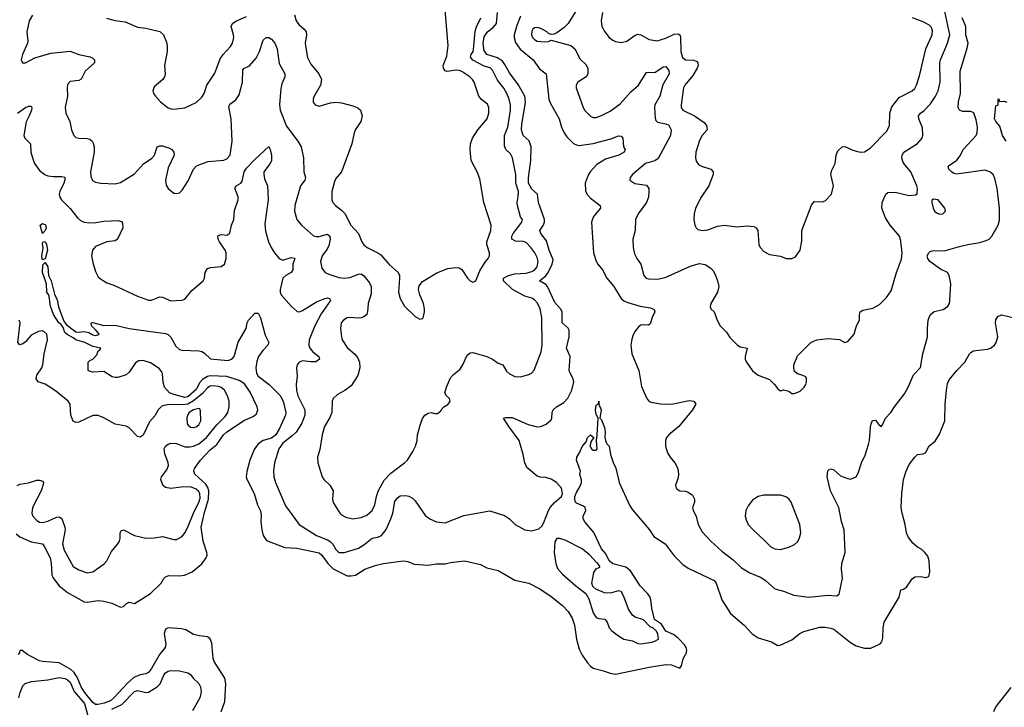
# Model space of a CAD drawing. Header units: inches. Extents: x 1473912 to 1647258, y 640388 to 773423.
# Tile 234 of 256: x 1490648 to 1497690, y 739623 to 744538. Entities that reach past the tile are written whole.
import ezdxf

# ---------------------------------------------------------------- set-up
doc = ezdxf.new("R2010")
doc.units = ezdxf.units.IN
doc.header["$MEASUREMENT"] = 0
doc.layers.add('B4793', color=7, linetype='Continuous')
doc.layers.add('B4794', color=7, linetype='Continuous')

msp = doc.modelspace()

# ---------------------------------------------------------------- linework, layer by layer
at = {"layer": 'B4793', "color": 5}
for points, elevation in [([(1491647.7, 740000), (1491644.3, 739995.7), (1491590, 739898.9), (1491570, 739872.5), (1491550, 739861), (1491510, 739855.1), (1491465.4, 739834.6), (1491422.4, 739797.6), (1491321.6, 739690), (1491297.5, 739670), (1491252.1, 739652.1), (1491210, 739643.4), (1491190, 739642.7), (1491170, 739656.4), (1491110.8, 739730), (1491086.5, 739770), (1491058.7, 739838.7), (1491034.1, 739874.1), (1491012.5, 739892.5), (1490930, 739940.7), (1490810, 739949.1), (1490790, 739954.6), (1490719.5, 739990), (1490704.7, 740000)], 720), ([(1492089.8, 739590), (1492115.2, 739664.8), (1492121.6, 739790), (1492114.4, 739830), (1492038.8, 739950), (1492032.3, 739972.3), (1492029.5, 740000)], 720), ([(1494668, 740000), (1494670, 739995.8), (1494710, 739939.5), (1494730, 739916.9), (1494750, 739902.8), (1494823.7, 739883.7), (1494870, 739866.4), (1494910, 739860.2), (1495149.2, 739910), (1495270, 739928.5), (1495310, 739926), (1495370, 739902.8), (1495381.4, 739918.6), (1495394, 739970), (1495410.8, 740000)], 720), ([(1491307.5, 739610), (1491378.1, 739641.9), (1491470, 739735.6), (1491490, 739742.3), (1491550, 739728.8), (1491570, 739730.8), (1491631.3, 739768.7), (1491653.6, 739790), (1491681.8, 739858.2), (1491690.4, 739870), (1491710, 739881.7), (1491730, 739885.7), (1491790, 739884.2), (1491850, 739869.4), (1491870, 739856), (1491889.4, 739830), (1491930, 739791.8), (1491941.3, 739770), (1491946.9, 739730), (1491936, 739690), (1491883.1, 739596.9)], 740), ([(1490642.5, 739690), (1490650.7, 739729.3), (1490670, 739776.3), (1490687.2, 739792.8), (1490732.8, 739807.2), (1490850, 739819.9), (1490930, 739836.3), (1490970, 739829.2), (1490990, 739819.3), (1491010, 739801.6), (1491036.7, 739736.7), (1491110.6, 739650), (1491150, 739508.3)], 740), ([(1497736.2, 739763.8), (1497630, 739628.2), (1497611.7, 739590)], 720)]:
    msp.add_lwpolyline(points, dxfattribs=dict(at, elevation=elevation))
at = {"layer": 'B4794', "color": 5}
for points, elevation in [([(1490632.6, 743870), (1490690, 743910.2), (1490710, 743920.3), (1490730, 743918.8), (1490733.7, 743910), (1490731.3, 743890), (1490716.2, 743850), (1490693, 743807), (1490676.5, 743710), (1490685.3, 743690), (1490724, 743650), (1490728.6, 743590), (1490738.6, 743550), (1490754.7, 743510), (1490790, 743460.3), (1490828.2, 743430), (1490850, 743421.8), (1490890, 743415.6), (1490950, 743417.7), (1490971.1, 743411.1), (1490971.1, 743390), (1490964.2, 743370), (1490934, 743310), (1490931.1, 743290), (1490935.6, 743270), (1490947.6, 743250), (1491008.3, 743188.3), (1491060.6, 743120.6), (1491083.1, 743103.1), (1491110, 743090.2), (1491150, 743084.8), (1491192.6, 743087.4), (1491250, 743098.2), (1491350, 743102.3), (1491375.1, 743095.1), (1491383.4, 743083.4), (1491384.9, 743050), (1491347, 742970), (1491330, 742958), (1491271.1, 742948.9), (1491190, 742915.6), (1491167.6, 742890), (1491161.5, 742850), (1491170, 742801), (1491190, 742738.8), (1491210, 742700.7), (1491225.1, 742685.1), (1491270, 742656.3), (1491320.6, 742640.6), (1491490, 742560.3), (1491570, 742533.1), (1491590, 742531.7), (1491650, 742556.5), (1491670, 742554.9), (1491730, 742527.2), (1491807.8, 742532.2), (1491830, 742539.1), (1491878.6, 742601.4), (1491959.6, 742670), (1491969.6, 742690), (1491974.7, 742730), (1491990, 742759.1), (1492013.1, 742766.9), (1492090, 742773), (1492111.5, 742790), (1492124.7, 742830), (1492125.4, 742870), (1492117.6, 742890), (1492077.2, 742950), (1492067.6, 742970), (1492065.1, 742990), (1492070, 742995.8), (1492090, 743001.5), (1492130, 742996.9), (1492150, 743012.7), (1492163.2, 743070), (1492178.9, 743110), (1492185.3, 743174.7), (1492211.6, 743250), (1492210.4, 743270.4), (1492185.9, 743334.1), (1492196.2, 743350), (1492229.7, 743370), (1492238, 743382), (1492253.7, 743450), (1492270, 743475.5), (1492330, 743538), (1492430, 743630.8), (1492438, 743618), (1492450, 743572), (1492449, 743530), (1492439.7, 743510), (1492394.6, 743450), (1492393.5, 743433.5), (1492399.2, 743399.2), (1492419.5, 743350), (1492424.7, 743250), (1492401.7, 743078.3), (1492405.7, 743025.7), (1492428.2, 742950), (1492446.2, 742910), (1492470, 742870.4), (1492503.1, 742830), (1492530, 742819.1), (1492590, 742837), (1492613.9, 742833.9), (1492616.5, 742830), (1492602.2, 742790), (1492601.3, 742750), (1492590.3, 742730), (1492550.8, 742709.2), (1492528.9, 742690), (1492510.4, 742610), (1492510.4, 742590), (1492517.1, 742570), (1492590, 742490.5), (1492632.1, 742452.1), (1492650, 742450.3), (1492670, 742458.5), (1492770, 742521.3), (1492830, 742544.9), (1492850, 742548.5), (1492863.8, 742543.8), (1492870.3, 742530.3), (1492804.7, 742435.3), (1492759.3, 742350), (1492718, 742250), (1492716.3, 742210), (1492723.2, 742190), (1492743.7, 742163.7), (1492786.7, 742130), (1492793, 742110), (1492766.9, 742093.1), (1492730, 742092.6), (1492670, 742099.8), (1492646.7, 742090), (1492633.4, 742070), (1492627.2, 742050), (1492632.6, 741990), (1492626.3, 741930), (1492628.1, 741890), (1492638.3, 741850), (1492686.5, 741750), (1492686.6, 741710), (1492665.2, 741654.8), (1492624.3, 741590), (1492597.5, 741562.5), (1492530, 741510.7), (1492502.4, 741470), (1492471.2, 741370), (1492462.2, 741310), (1492464.7, 741270), (1492477.8, 741230), (1492550, 741062), (1492646, 740930), (1492771.7, 740850), (1492850, 740820.1), (1492868.4, 740808.4), (1492887.8, 740787.8), (1492910.1, 740750.1), (1492930, 740730.2), (1492970, 740730.1), (1493070, 740759.8), (1493110, 740783.5), (1493170, 740831.3), (1493210, 740838.7), (1493235.3, 740850), (1493270, 740894.3), (1493303.2, 740970), (1493315.8, 741010), (1493330, 741094), (1493350, 741120.4), (1493370, 741133.4), (1493410, 741137), (1493430, 741132.2), (1493457, 741117), (1493477.3, 741097.3), (1493550, 740990.4), (1493587.1, 740967.1), (1493630, 740948.9), (1493690, 740940.3), (1493825.3, 740994.7), (1494010, 741026.4), (1494114.2, 740994.2), (1494150.3, 740970.3), (1494190.8, 740930), (1494261, 740890), (1494310, 740884.4), (1494362, 740898), (1494382, 740918), (1494396.6, 740943.4), (1494429.5, 741030), (1494442, 741050), (1494472.5, 741087.5), (1494522, 741130), (1494531, 741150), (1494522.9, 741190), (1494486.6, 741230), (1494450, 741253), (1494410, 741264.7), (1494370, 741267.8), (1494350, 741275.6), (1494275.8, 741335.8), (1494259.7, 741370), (1494249.8, 741430), (1494221, 741530), (1494147.1, 741630), (1494109.3, 741690), (1494125.1, 741694.9), (1494170, 741693.1), (1494284.8, 741644.8), (1494350, 741627.7), (1494375.3, 741630), (1494414.3, 741645.7), (1494450, 741678), (1494454.5, 741690), (1494456.2, 741730), (1494462.9, 741750), (1494487, 741770), (1494538.7, 741801.3), (1494567.8, 741832.2), (1494595.9, 741890), (1494610.5, 741950), (1494606.1, 741970), (1494584.1, 742010), (1494578.1, 742030), (1494584.2, 742130), (1494559.5, 742190), (1494577, 742270), (1494577.3, 742317.3), (1494570, 742333.1), (1494528.2, 742370), (1494527.3, 742450), (1494515.8, 742470), (1494475, 742515), (1494423.1, 742630), (1494410, 742645.6), (1494366, 742670), (1494410, 742707.8), (1494427.1, 742730), (1494456.9, 742790), (1494462.3, 742822.3), (1494435.5, 742890), (1494416.1, 742956.1), (1494374.4, 743010), (1494367.1, 743030), (1494393, 743067), (1494402.5, 743090), (1494400.8, 743110), (1494359.4, 743230), (1494351.6, 743290), (1494310, 743326.8), (1494287.6, 743370), (1494287.1, 743407.1), (1494303.6, 743530), (1494306.2, 743630), (1494290.7, 743670.7), (1494248.2, 743710), (1494238, 743750), (1494239.9, 743790), (1494266.4, 743946.4), (1494261.1, 743990), (1494213.6, 744073.6), (1494150, 744158.5), (1494118.4, 744218.4), (1494101.2, 744241.2), (1494065.6, 744265.6), (1493990, 744287.8), (1493970, 744317), (1493966.5, 744330), (1493961.9, 744370), (1493970, 744416), (1493994.3, 744450), (1494036.8, 744483.2), (1494058.8, 744510), (1494065.2, 744590)], 740), ([(1492613.1, 744573.1), (1492626.2, 744530), (1492643.5, 744503.5), (1492683.6, 744470), (1492696.9, 744450), (1492699.7, 744430), (1492690.2, 744370), (1492691.1, 744350), (1492707.4, 744267.4), (1492730, 744218.7), (1492787.2, 744150), (1492805.3, 744110), (1492800.3, 744070), (1492753.4, 743990), (1492747.2, 743970), (1492747.6, 743947.6), (1492760.7, 743930), (1492790, 743920.3), (1492870, 743943.1), (1492910, 743948.8), (1492950, 743943.6), (1493030, 743922.6), (1493067.5, 743907.5), (1493085.5, 743890), (1493097.6, 743850), (1493088.5, 743810), (1493050, 743752.7), (1493040.4, 743730), (1493024.4, 743650), (1492950.5, 743450), (1492910, 743402.9), (1492899, 743381), (1492880.3, 743310), (1492879.5, 743250), (1492888.4, 743230), (1492906, 743210), (1492950, 743176.5), (1492972.5, 743152.5), (1493017, 743070), (1493071.5, 743010), (1493094.9, 742950), (1493108.2, 742928.2), (1493133, 742910), (1493210, 742871.8), (1493230, 742857), (1493290, 742788), (1493354.8, 742730), (1493364, 742710), (1493365.5, 742690), (1493357.1, 742590), (1493370, 742544.7), (1493401, 742490), (1493476.8, 742416.8), (1493510, 742396), (1493530, 742401), (1493533.4, 742406.6), (1493542, 742450), (1493542.9, 742470), (1493535.6, 742510), (1493509.3, 742570), (1493500.9, 742610), (1493504.8, 742635.2), (1493530, 742667.3), (1493631.9, 742728.1), (1493710, 742758), (1493765.8, 742765.8), (1493790, 742762.8), (1493810, 742751), (1493850, 742690.8), (1493870, 742671), (1493890, 742661), (1493896.5, 742663.5), (1493910, 742671.3), (1493938.4, 742741.6), (1493976.2, 742803.8), (1493999.6, 742830), (1494007.8, 742850), (1494008.2, 742870), (1493989.7, 742930), (1493989.7, 742950), (1494016.4, 743030), (1494019.8, 743070), (1493968, 743230), (1493939.3, 743399.3), (1493919.7, 743450), (1493877.4, 743530), (1493869.7, 743610), (1493872.6, 743650), (1493886.3, 743690), (1493924.7, 743750), (1493992.4, 743830), (1494002.7, 743870), (1494003.1, 743910), (1493993.2, 743933.2), (1493950, 743968.3), (1493930.7, 743990.7), (1493898, 744090), (1493887.1, 744110), (1493868.3, 744130), (1493810, 744167.9), (1493790, 744174.6), (1493770, 744176.5), (1493706.2, 744166.2), (1493691.3, 744171.3), (1493679.6, 744190), (1493676.3, 744210), (1493703.3, 744276.7), (1493712.1, 744352.1), (1493691.9, 744608.1)], 780), ([(1494645.1, 744630), (1494570.6, 744509.4), (1494540.5, 744479.5), (1494490, 744443.7), (1494470, 744434.5), (1494450, 744432), (1494430, 744438), (1494418, 744450), (1494375.1, 744475.1), (1494350, 744481.1), (1494330, 744478.4), (1494318.3, 744470), (1494310, 744456.2), (1494307.5, 744430), (1494316.5, 744410), (1494330, 744395.3), (1494350, 744384.9), (1494401.5, 744378.5), (1494430, 744382.8), (1494450, 744392), (1494590, 744353.6), (1494618.5, 744330), (1494656.3, 744256.3), (1494697.7, 744217.7), (1494710.2, 744190.2), (1494710.2, 744150), (1494700.3, 744130), (1494640.5, 744090), (1494628.2, 744070), (1494628.4, 744050), (1494677, 743910), (1494690, 743888), (1494730, 743847.7), (1494750, 743839.5), (1494770, 743839.5), (1494810, 743852.9), (1494870, 743882.9), (1494943.8, 743936.2), (1495018.6, 744021.4), (1495072.7, 744070), (1495130, 744160.3), (1495150, 744163.6), (1495190, 744160.2), (1495250, 744200.2), (1495270, 744202.8), (1495290, 744174.6), (1495292.8, 744150), (1495248.9, 744071.1), (1495225.3, 743990), (1495191.5, 743930), (1495188, 743910), (1495192.8, 743832.8), (1495198.2, 743818.2), (1495210, 743804.9), (1495270, 743793.7), (1495290, 743783.6), (1495308.5, 743750), (1495303.5, 743710), (1495214.6, 743545.4), (1495190.2, 743529.8), (1495123, 743510), (1495030.8, 743430), (1495014.8, 743410), (1495011.1, 743391.1), (1495047.7, 743367.7), (1495130, 743354), (1495146.7, 743330), (1495148.8, 743310), (1495144.6, 743270), (1495132, 743230), (1495070.4, 743150), (1495052.4, 743110), (1495050.4, 743030.4), (1495033.7, 742970), (1495034.9, 742910), (1495044.5, 742864.5), (1495061.3, 742830), (1495090.3, 742790), (1495112.2, 742710), (1495129.1, 742689.1), (1495144.5, 742684.5), (1495210, 742682.3), (1495264.8, 742695.2), (1495450, 742779), (1495510, 742795.6), (1495550, 742787), (1495590, 742760.4), (1495610, 742739.3), (1495624.9, 742710), (1495639.6, 742670), (1495647.2, 742630), (1495638, 742590), (1495590.7, 742510), (1495587.1, 742487.1), (1495591.3, 742470), (1495616, 742450), (1495637.3, 742390), (1495657.3, 742350), (1495704.1, 742304.1), (1495726.6, 742266.6), (1495780.7, 742210), (1495800.3, 742200.3), (1495850.3, 742190.3), (1495836.4, 742130), (1495837.1, 742110), (1495846, 742090), (1495890, 742027.3), (1495930, 741997.3), (1496010, 741966), (1496046, 741930), (1496070, 741898), (1496090, 741884.7), (1496111.1, 741891.1), (1496150, 741882), (1496170, 741864.7), (1496190, 741864.7), (1496230, 741882), (1496257.6, 741910), (1496269.5, 741930), (1496274.7, 741950), (1496275.6, 741970), (1496270, 741984), (1496250, 741995.1), (1496210, 742005.2), (1496190, 742024), (1496183.7, 742050), (1496184.5, 742070), (1496210, 742134.8), (1496305.2, 742230), (1496350, 742250.4), (1496430, 742259.3), (1496510.6, 742250.6), (1496550, 742231.3), (1496570, 742238), (1496616, 742290), (1496633, 742350), (1496653.8, 742390), (1496654, 742430), (1496659.7, 742450), (1496677.8, 742462.2), (1496750, 742476.5), (1496798.5, 742501.5), (1496847.6, 742552.4), (1496880.1, 742599.9), (1496919.7, 742730), (1496954.8, 742825.2), (1496959.8, 742870), (1496950, 742954), (1496940.3, 742990), (1496873.5, 743070), (1496841.4, 743121.4), (1496814.8, 743190), (1496815.4, 743230), (1496842.7, 743290), (1496858, 743302), (1496910, 743303.8), (1497010, 743280.7), (1497054.6, 743285.4), (1497067.3, 743292.7), (1497069, 743330), (1497065.2, 743350), (1497020.7, 743450), (1496979.1, 743499.1), (1496964.1, 743524.1), (1496956.8, 743550), (1496959.1, 743570), (1496971.5, 743590), (1497070, 743652.2), (1497103.6, 743690), (1497108.2, 743711.8), (1497104.9, 743764.9), (1497078, 743830), (1497075.6, 743850), (1497089.6, 743870), (1497114.7, 743885.3), (1497163.1, 743936.9), (1497194.8, 743985.2), (1497216.8, 744030), (1497232.1, 744090), (1497229.3, 744229.3), (1497233, 744250), (1497284.7, 744370), (1497300.6, 744430), (1497256.8, 744630)], 760), ([(1494815.3, 744590), (1494807, 744530), (1494808.7, 744510), (1494812.4, 744490), (1494832.4, 744450), (1494863.8, 744410), (1494890, 744390.4), (1494910, 744382), (1494950, 744375.3), (1494990, 744383.7), (1495050, 744427.6), (1495070, 744434.6), (1495090, 744429), (1495150, 744396.8), (1495207.7, 744387.7), (1495270, 744406.4), (1495330, 744434.2), (1495357.3, 744437.3), (1495370.2, 744430.2), (1495374.3, 744414.3), (1495376.1, 744310), (1495387.7, 744267.7), (1495410, 744251.3), (1495470, 744248.2), (1495490, 744239.6), (1495499, 744230), (1495500.2, 744210), (1495493, 744190), (1495461.5, 744138.5), (1495405.8, 744070), (1495395.6, 744050), (1495378.3, 743930), (1495379.6, 743910), (1495390.4, 743890), (1495474.9, 743850), (1495542.3, 743802.3), (1495560.3, 743780.3), (1495563.8, 743750), (1495530, 743709.3), (1495510, 743673.2), (1495483.7, 743590), (1495480.4, 743550), (1495487, 743527), (1495503.1, 743503.1), (1495524.7, 743490), (1495590.3, 743470.3), (1495608, 743450), (1495608.5, 743430), (1495577, 743350), (1495522, 743270), (1495482.4, 743190), (1495472.7, 743150), (1495470.5, 743110.5), (1495477.3, 743070), (1495486, 743050), (1495498, 743038), (1495530.6, 743030.6), (1495570, 743036.4), (1495638.3, 743061.7), (1495690, 743068.4), (1495777.5, 743057.5), (1495850, 743064.9), (1495898.5, 743058.5), (1495916, 743050), (1495926.8, 743030), (1495934, 742930), (1495942.8, 742910), (1495970, 742881), (1496010, 742858.8), (1496090, 742846.8), (1496130, 742831), (1496170, 742831.3), (1496196.5, 742843.5), (1496229, 742890), (1496242, 742958), (1496242, 743030), (1496310, 743212), (1496330, 743238), (1496390, 743236), (1496410, 743242), (1496453.2, 743290), (1496469.3, 743350.7), (1496449.7, 743430), (1496457.3, 743462.7), (1496480.5, 743510), (1496487.3, 743570), (1496500.1, 743599.9), (1496530, 743628), (1496550, 743630.4), (1496606, 743606), (1496650, 743593.7), (1496670, 743590.3), (1496690, 743593.7), (1496730, 743620.3), (1496850, 743740.3), (1496870, 743781), (1496872.4, 743870), (1496885.4, 743914.6), (1496939.3, 743980.7), (1497031.9, 744028.1), (1497050, 744046.4), (1497062.6, 744070), (1497084, 744136), (1497129.9, 744330), (1497173.2, 744430), (1497177.2, 744457.2), (1497170, 744483), (1497150, 744500.9), (1497110, 744521.4), (1497034.5, 744550)], 780), ([(1490738.3, 744570), (1490714.6, 744530), (1490699.6, 744450), (1490706.6, 744386.6), (1490703.1, 744370), (1490667, 744290), (1490658, 744250), (1490668.5, 744228.5), (1490690, 744228.2), (1490755.2, 744264.8), (1490870, 744298.3), (1491010, 744311.8), (1491070, 744288.4), (1491151.6, 744271.6), (1491170, 744263.8), (1491183.8, 744250), (1491182, 744230), (1491115.6, 744170), (1491087.4, 744112.6), (1491070, 744102.4), (1491010, 744095.3), (1490990, 744073.6), (1490986.5, 744050), (1490990.3, 743990), (1490972.4, 743910), (1490978.4, 743870), (1491006, 743810), (1491019.3, 743750), (1491034, 743710), (1491050, 743696.3), (1491070, 743690.4), (1491130, 743689.1), (1491150, 743682.8), (1491165.7, 743670), (1491174.4, 743654.4), (1491180.6, 743630), (1491180.2, 743590), (1491153.4, 743450), (1491156.5, 743416.5), (1491169.2, 743389.2), (1491190, 743375.3), (1491228.9, 743368.9), (1491330, 743364.4), (1491370, 743374.9), (1491470, 743436.4), (1491532.3, 743507.7), (1491592.3, 743547.7), (1491611.7, 743568.3), (1491631.8, 743628.2), (1491650, 743636.4), (1491670, 743636.5), (1491720.3, 743620.3), (1491735.5, 743610), (1491750.4, 743590), (1491751.9, 743568.1), (1491710, 743479), (1491690.4, 743390), (1491695.8, 743355.8), (1491710, 743330.8), (1491750, 743298), (1491770, 743296), (1491790, 743301), (1491810, 743318.8), (1491853.4, 743386.6), (1491891.8, 743470), (1491909.7, 743490.3), (1491930, 743501.3), (1491997, 743523), (1492107.2, 743532.8), (1492130, 743544), (1492152.3, 743570), (1492167.3, 743670), (1492160.5, 743830), (1492144.6, 743915.4), (1492150, 743933.7), (1492194.5, 743965.5), (1492218.6, 744001.4), (1492242.2, 744090), (1492243.8, 744176.2), (1492251.6, 744188.4), (1492292.6, 744207.4), (1492338.5, 744261.5), (1492364, 744310), (1492390, 744390.8), (1492410, 744410.8), (1492430, 744410.7), (1492450, 744397.3), (1492472.4, 744370), (1492490.3, 744330), (1492503.8, 744223.8), (1492543.6, 744150), (1492544.6, 744130), (1492521.6, 744078.4), (1492515.3, 744044.7), (1492505.8, 743930), (1492510.2, 743890), (1492556.7, 743776.7), (1492636.4, 743670), (1492660.4, 743630), (1492677, 743550), (1492680.3, 743450), (1492691.2, 743410), (1492686.7, 743390), (1492655.6, 743350), (1492615.8, 743210), (1492614, 743170), (1492628.9, 743110), (1492663.1, 743070), (1492750, 742991.7), (1492767.2, 742987.2), (1492788.8, 742988.8), (1492850, 743005), (1492865, 742990), (1492868.7, 742968.7), (1492857.9, 742922.1), (1492845.3, 742894.7), (1492811.7, 742850), (1492799.5, 742810), (1492810, 742761), (1492831.7, 742731.7), (1492858.2, 742718.2), (1492930, 742694.4), (1492969.3, 742689.3), (1493010, 742693.8), (1493070, 742718.8), (1493090, 742721.5), (1493110, 742706.4), (1493150, 742655.8), (1493162.6, 742630), (1493161.2, 742578.8), (1493139.7, 742510), (1493135.6, 742450), (1493130, 742429.6), (1493110, 742413.6), (1493090, 742406.6), (1493070, 742404), (1493010, 742409.7), (1492990, 742405.7), (1492963.1, 742390), (1492947.2, 742370), (1492942.6, 742330), (1492948.8, 742270), (1492955.3, 742250), (1492990, 742193.4), (1493045.7, 742145.7), (1493063.2, 742123.2), (1493077.6, 742090), (1493081.3, 742050), (1493065.3, 741994.7), (1493018.9, 741921.1), (1492972.9, 741887.1), (1492920.7, 741859.3), (1492890, 741829.2), (1492882, 741810), (1492879.3, 741730), (1492865.1, 741694.9), (1492827.9, 741630), (1492811.8, 741570), (1492794.7, 741465.3), (1492778.7, 741410), (1492779.5, 741370), (1492810.6, 741270), (1492822.8, 741250), (1492864.9, 741210), (1492890.3, 741170.3), (1492885.7, 741110), (1492890, 741086.8), (1492938, 741010), (1492950, 740998), (1492981.4, 740981.4), (1493030, 740970.5), (1493090, 740979.5), (1493130, 740997), (1493169.8, 741030.2), (1493187.7, 741070), (1493199.5, 741130), (1493212.1, 741167.9), (1493254.5, 741245.5), (1493302.6, 741297.4), (1493400.7, 741370), (1493420.7, 741390), (1493459.6, 741450), (1493478.7, 741490), (1493489.6, 741530), (1493492.8, 741570), (1493514.1, 741645.9), (1493530, 741686), (1493546, 741710), (1493570, 741726), (1493590, 741731), (1493616.4, 741723.6), (1493636.4, 741723.6), (1493659, 741741), (1493662, 741750), (1493682, 741770), (1493710, 741787.3), (1493720.1, 741799.9), (1493726, 741810), (1493722.7, 741830), (1493701.2, 741850), (1493689.3, 741870), (1493699.5, 741910), (1493730, 741977.3), (1493750, 742000.5), (1493799.3, 742040.7), (1493818, 742070), (1493842.4, 742130), (1493855.5, 742144.5), (1493870, 742155.8), (1493890, 742158), (1493989.3, 742129.3), (1494030.5, 742110), (1494070, 742082), (1494102.8, 742070), (1494130, 742025.5), (1494150, 742006.4), (1494190, 741988.2), (1494230, 741984.9), (1494290, 742000.7), (1494309.5, 742010.5), (1494327.2, 742032.8), (1494377, 742163), (1494385.7, 742210), (1494381.5, 742410), (1494370.6, 742470), (1494350.5, 742510.5), (1494330, 742534.8), (1494310, 742547.8), (1494261.2, 742561.2), (1494172.7, 742610), (1494107.7, 742670), (1494107.4, 742690), (1494143.5, 742710), (1494190, 742721.9), (1494270, 742726.6), (1494310, 742737.8), (1494330, 742748.2), (1494349.3, 742770.7), (1494357, 742810), (1494350, 742836.9), (1494333, 742870), (1494303.2, 742910), (1494270, 742944), (1494250, 742951), (1494194.8, 742954.8), (1494168.9, 742970), (1494168.4, 742990), (1494177.8, 743010), (1494239.1, 743090), (1494242.9, 743110), (1494228.9, 743128.9), (1494208.3, 743210), (1494206.1, 743230), (1494214.1, 743274.1), (1494214.8, 743310), (1494196, 743370), (1494196.1, 743430), (1494173.6, 743550), (1494159.1, 743579.1), (1494123.9, 743610), (1494116.2, 743636.2), (1494115.8, 743710), (1494140.1, 743770), (1494158.1, 743890), (1494157.3, 743930), (1494149.2, 743970), (1494132.9, 744010), (1494110, 744048.8), (1494065.3, 744105.3), (1494030, 744177.8), (1494012.9, 744192.9), (1493970, 744205.9), (1493888.9, 744248.9), (1493871.5, 744270), (1493876.4, 744290), (1493890.2, 744309.8), (1493894.4, 744325.6), (1493905.4, 744454.6), (1493914.5, 744485.5), (1493945.3, 744550)], 760), ([(1491268, 744548), (1491330, 744532.8), (1491403.2, 744523.2), (1491490, 744484.9), (1491550, 744477), (1491650, 744452.7), (1491677.3, 744430), (1491698, 744378), (1491703, 744350), (1491701.6, 744310), (1491682.4, 744210), (1491687.3, 744150), (1491682.8, 744130), (1491670.6, 744109.4), (1491610, 744058), (1491601, 744030), (1491604.7, 744010), (1491618, 743990), (1491656, 743950), (1491710, 743908), (1491730, 743899.3), (1491750, 743897.6), (1491830, 743907.4), (1491910, 743945.7), (1491950, 743983.8), (1491967.6, 744010), (1491985.6, 744070), (1492044.4, 744155.6), (1492082.6, 744257.4), (1492104, 744290), (1492154.5, 744345.5), (1492169.8, 744370), (1492178.8, 744410), (1492178, 744430), (1492161.1, 744490), (1492169.6, 744510), (1492193.6, 744526.4), (1492270, 744559.6)], 780), ([(1494230, 744562), (1494203, 744497), (1494184.6, 744430), (1494184.6, 744410), (1494193.9, 744373.9), (1494226.2, 744326.2), (1494320.8, 744250), (1494366.5, 744186.5), (1494414, 744150), (1494432.3, 743970), (1494443, 743943), (1494505.5, 743830), (1494522.9, 743770), (1494541.6, 743730), (1494561.2, 743701.2), (1494610, 743652.2), (1494630, 743642), (1494650, 743638.2), (1494750, 743652.3), (1494874.8, 743685.2), (1494930, 743706.4), (1494950, 743704), (1494960.5, 743690), (1494965.3, 743630), (1494978.4, 743610), (1494972.4, 743590), (1494932.4, 743570), (1494838.6, 743541.4), (1494776.6, 743503.4), (1494729.1, 743450), (1494714.1, 743425.9), (1494692, 743370), (1494695.2, 743315.2), (1494707, 743287), (1494730, 743262), (1494800.4, 743210), (1494802.4, 743190), (1494751.3, 743130), (1494737.5, 743090), (1494752.8, 742870), (1494770, 742810.4), (1494781.8, 742790), (1494815.3, 742750), (1494846.5, 742690), (1494896.2, 742630), (1494950, 742543.6), (1494970, 742528.4), (1494996.5, 742516.5), (1495084.9, 742490), (1495158.6, 742478.6), (1495186, 742466), (1495190.4, 742450), (1495171.3, 742410), (1495156.9, 742363.1), (1495145.1, 742354.9), (1495110, 742357.6), (1495090, 742354), (1495075.6, 742344.4), (1495048.9, 742311.1), (1495035.6, 742284.4), (1495025.1, 742254.9), (1495018, 742210), (1495026.5, 742150), (1495076.3, 742030), (1495096, 741916), (1495132.9, 741830), (1495148.7, 741810), (1495163.4, 741803.4), (1495230, 741790.9), (1495310, 741790.2), (1495435.6, 741815.6), (1495470.5, 741810.5), (1495482.8, 741790), (1495459.1, 741750), (1495363, 741630), (1495290, 741569.5), (1495274.4, 741550), (1495265.7, 741530), (1495265.7, 741490), (1495281.6, 741441.6), (1495299.3, 741410), (1495334.8, 741370), (1495354.8, 741330), (1495361, 741290), (1495356.9, 741263.1), (1495339.1, 741210), (1495342, 741190), (1495350, 741180.7), (1495370, 741170.8), (1495410, 741168.2), (1495430, 741161.6), (1495459.5, 741139.5), (1495473.6, 741110), (1495473.6, 741090), (1495460.3, 741050), (1495464.6, 741030), (1495487.2, 740990), (1495500.9, 740930), (1495530, 740878), (1495590.4, 740810), (1495670, 740739), (1495750, 740675.8), (1495810, 740619.7), (1495870, 740583.6), (1495950.6, 740550), (1495982, 740530), (1496050, 740468.4), (1496110, 740452.4), (1496184.8, 740424.8), (1496290, 740410.3), (1496430, 740424.6), (1496490, 740419.3), (1496507.9, 740432.1), (1496533.4, 740546.6), (1496525.6, 740610), (1496527.3, 740650), (1496551.1, 740730), (1496545.8, 740890), (1496525.6, 740950), (1496505.7, 741050), (1496447.1, 741170), (1496424, 741270), (1496427.2, 741312.8), (1496437.2, 741322.8), (1496450, 741326.8), (1496470, 741321), (1496518.3, 741278.3), (1496570, 741257), (1496590, 741254.4), (1496631.1, 741268.9), (1496644.8, 741295.2), (1496668.4, 741370), (1496694.1, 741425.9), (1496718.7, 741501.3), (1496725.3, 741530), (1496732.8, 741627.2), (1496737.4, 741650), (1496748.5, 741671.5), (1496770, 741674.8), (1496790, 741647.3), (1496810, 741630.8), (1496819.1, 741640.9), (1496839.3, 741690), (1496879.3, 741730), (1496903.7, 741770), (1496976.6, 741863.4), (1497004.9, 741915.1), (1497041.4, 741998.6), (1497089.6, 742050.4), (1497108, 742150), (1497139.7, 742270), (1497140.4, 742330), (1497146.6, 742390), (1497152.8, 742410), (1497163, 742430), (1497189, 742451), (1497253.4, 742466.6), (1497286, 742490), (1497298.4, 742510), (1497301.6, 742530), (1497307, 742650), (1497295.6, 742710), (1497283.7, 742730), (1497234.6, 742754.6), (1497157.2, 742810), (1497143.7, 742830), (1497139.3, 742850), (1497149.3, 742870.7), (1497160.1, 742879.9), (1497175.3, 742884.7), (1497270, 742886.7), (1497370, 742916.6), (1497430, 742931), (1497516.1, 742943.9), (1497561.3, 742958.7), (1497581.6, 742970), (1497601.3, 742990), (1497646.3, 743070), (1497655.2, 743104.8), (1497656.4, 743190), (1497638.5, 743330), (1497622.2, 743402.2), (1497609.7, 743430), (1497587, 743450), (1497550, 743462.4), (1497350, 743432.5), (1497330, 743438.4), (1497312.9, 743450), (1497294.2, 743470), (1497288, 743490), (1497350, 743534), (1497374.4, 743565.6), (1497394.8, 743610), (1497489.6, 743710), (1497496.4, 743730), (1497498.7, 743770), (1497490, 743821.2), (1497471.1, 743871.1), (1497450, 743881.3), (1497390, 743880.9), (1497370, 743891.5), (1497361.1, 743910), (1497361.3, 743950), (1497376.8, 744010), (1497375.4, 744170), (1497425.6, 744334.4), (1497431.2, 744370), (1497416, 744430), (1497415.8, 744490), (1497389.5, 744550)], 740), ([(1497703.5, 743670), (1497676.2, 743710), (1497657, 743777), (1497629.7, 743810), (1497620.5, 743830), (1497630, 743922), (1497646, 743930), (1497646, 743970), (1497650, 743972), (1497654, 743954), (1497690, 743956), (1497707.3, 743947.3)], 720), ([(1490622.7, 740862.7), (1490650, 740840.2), (1490730, 740805.1), (1490810.3, 740790), (1490824.9, 740770), (1490864.7, 740690), (1490872.8, 740652.8), (1490878.4, 740570), (1490885.3, 740550), (1490930, 740491), (1490990, 740443.8), (1491110, 740376.8), (1491130, 740373.7), (1491210, 740385.2), (1491250, 740382.3), (1491308, 740368), (1491370, 740338), (1491390, 740343.7), (1491410, 740363.1), (1491430, 740374), (1491470, 740364.7), (1491583.5, 740436.5), (1491660.9, 740510), (1491677.7, 740542.3), (1491690, 740556.1), (1491715.3, 740564.7), (1491790, 740563), (1491827.4, 740567.4), (1491881.2, 740590), (1491950.8, 740649.2), (1491982.2, 740690), (1491989.8, 740710), (1491987.5, 740730), (1491959.9, 740810), (1491946.7, 740910), (1491970, 741015.3), (1491998.8, 741110), (1492001.1, 741170), (1491993.5, 741193.5), (1491978.3, 741218.3), (1491899.4, 741290), (1491892.5, 741310), (1491898.4, 741330), (1491940.9, 741390), (1492010, 741463.1), (1492058.2, 741501.8), (1492106.4, 741570), (1492126.9, 741590), (1492250, 741673), (1492317.7, 741702.3), (1492340.4, 741719.6), (1492350.5, 741749.5), (1492347.2, 741770), (1492295.1, 741875.1), (1492255, 741935), (1492217.5, 741957.5), (1492130, 741986.8), (1492010, 741992.2), (1491990, 741987), (1491955.1, 741964.9), (1491936.3, 741943.7), (1491910, 741894.8), (1491850, 741840.9), (1491830, 741836.8), (1491750, 741857.4), (1491718.8, 741870), (1491684.5, 741910), (1491673.6, 741946.4), (1491668.2, 742008.2), (1491662.7, 742022.7), (1491644.8, 742044.8), (1491584.3, 742084.3), (1491530, 742101.6), (1491501, 742099), (1491475.1, 742084.9), (1491430, 742018), (1491410, 741998), (1491350, 741981.2), (1491330, 741979), (1491310, 741985.2), (1491250, 742024), (1491170, 742019), (1491144.7, 742024.7), (1491138, 742030), (1491138, 742090), (1491150, 742102), (1491170, 742112), (1491199, 742141), (1491208, 742170), (1491222, 742178), (1491228.7, 742190), (1491170, 742201.6), (1491113.2, 742230), (1491049.8, 742249.8), (1491030, 742264.7), (1490986.3, 742286.3), (1490970, 742302.6), (1490957.6, 742337.6), (1490941.4, 742361.4), (1490928.7, 742370), (1490888.8, 742430), (1490868.3, 742490), (1490859.1, 742559.1), (1490854.3, 742574.3), (1490842.4, 742590), (1490839.7, 742650), (1490809.8, 742729.8), (1490814, 742786), (1490830, 742801), (1490850, 742770.8), (1490854.3, 742710), (1490873.4, 742670), (1490896.5, 742576.5), (1490916.3, 742536.3), (1490924.4, 742484.4), (1490963.4, 742383.4), (1490979.4, 742359.4), (1491050, 742305.7), (1491070, 742303.6), (1491110, 742309), (1491142.3, 742302.3), (1491170, 742284.9), (1491190, 742279.1), (1491213.6, 742286.4), (1491215.3, 742290), (1491195.5, 742315.5), (1491162, 742350), (1491158, 742370), (1491170, 742374), (1491250, 742350.6), (1491330, 742353.4), (1491430, 742330.4), (1491690, 742294.9), (1491710, 742288), (1491730, 742268), (1491764.1, 742204.1), (1491790, 742180.8), (1491810, 742175.9), (1491930, 742170.3), (1491950, 742165.3), (1491970, 742153.7), (1492012.6, 742112.6), (1492137.7, 742102.3), (1492166.3, 742110), (1492182.8, 742130), (1492210, 742232), (1492266.6, 742330), (1492274.5, 742370), (1492284.5, 742390), (1492330, 742441), (1492350, 742441), (1492355.2, 742435.2), (1492370, 742406), (1492403.1, 742283.1), (1492430.5, 742230), (1492422.4, 742210), (1492386.7, 742173.3), (1492356, 742130), (1492344.4, 742095.6), (1492336.4, 742050), (1492340.4, 742010), (1492353.2, 741990), (1492431.8, 741930), (1492510, 741851.8), (1492532.4, 741810), (1492550.2, 741729.8), (1492548.9, 741710), (1492540.3, 741690), (1492504.3, 741610), (1492479.6, 741570), (1492450, 741545.8), (1492390, 741530.5), (1492377.4, 741522.6), (1492350, 741500.7), (1492326.5, 741470), (1492294.7, 741390), (1492271.8, 741308.2), (1492268.3, 741270), (1492273.1, 741253.1), (1492324.9, 741150), (1492348.5, 741070), (1492370, 741026), (1492374.8, 740994.8), (1492371.9, 740948.1), (1492379, 740890), (1492390.2, 740850), (1492414, 740814), (1492544.5, 740764.5), (1492630, 740760.6), (1492790, 740725.8), (1492810, 740710.2), (1492851.8, 740650), (1492890, 740612.7), (1492990, 740563.2), (1493018.6, 740561.4), (1493050, 740568.1), (1493117, 740610), (1493190, 740635.8), (1493250.3, 740650.3), (1493390, 740670.4), (1493424.1, 740664.1), (1493470, 740644.9), (1493570, 740639.1), (1493630, 740648), (1493690, 740647.3), (1493730, 740658.8), (1493830, 740670.6), (1493944.1, 740644.1), (1493990, 740620.4), (1494070, 740601.6), (1494190, 740530.5), (1494290, 740510.4), (1494367.3, 740470), (1494450, 740415.8), (1494530, 740350.4), (1494570, 740307.2), (1494600, 740260), (1494617.1, 740210), (1494630.8, 740110.8), (1494650, 740038), (1494668, 740000)], 720), ([(1495410.8, 740000), (1495414.1, 740005.9), (1495418.9, 740030), (1495414.6, 740050), (1495402.4, 740070), (1495356.6, 740116.6), (1495323, 740143), (1495270, 740165.9), (1495237.6, 740217.6), (1495187.6, 740250), (1495170, 740331.6), (1495162.8, 740390), (1495154, 740414), (1495137.2, 740437.2), (1495085.3, 740490), (1495017.7, 740597.7), (1494983.2, 740623.2), (1494890, 740648.2), (1494864.1, 740670), (1494839.4, 740719.4), (1494810, 740755.9), (1494753.3, 740873.3), (1494690, 740947.6), (1494677.3, 740970), (1494678, 740990), (1494697, 741030), (1494692.8, 741050), (1494681.4, 741061.4), (1494630, 741081.1), (1494622.4, 741090), (1494617.3, 741110), (1494618.8, 741130), (1494630, 741157.6), (1494657.5, 741202.5), (1494666, 741230), (1494666.2, 741246.2), (1494654, 741290), (1494659, 741310), (1494630, 741388), (1494632.3, 741410), (1494653.9, 741446.1), (1494670, 741487.3), (1494699.3, 741520.7), (1494710, 741552), (1494730, 741571.3), (1494754, 741550), (1494736, 741524), (1494724.7, 741490), (1494738, 741470), (1494750, 741461), (1494770, 741461), (1494779, 741470), (1494772.7, 741530), (1494779, 741570), (1494785.2, 741690), (1494770, 741715.3), (1494766, 741750), (1494770, 741782), (1494788, 741792), (1494790, 741811), (1494791, 741790), (1494806.8, 741750), (1494798, 741690), (1494810, 741678), (1494830, 741622), (1494835.8, 741590), (1494833, 741550), (1494837.1, 741530), (1494847, 741507), (1494862.8, 741490), (1494874, 741430), (1494892.8, 741372.8), (1494912.1, 741332.1), (1494935.5, 741230), (1495010, 741066.8), (1495030, 741034), (1495152.4, 740890), (1495183.9, 740843.9), (1495265.5, 740790), (1495330, 740705.5), (1495390, 740642.4), (1495430, 740616.5), (1495614.9, 740530), (1495630.3, 740510), (1495670.2, 740390.2), (1495732.7, 740292.7), (1495830.5, 740210), (1495886.7, 740146.7), (1495930, 740119.1), (1496026, 740090), (1496070, 740065.5), (1496087.9, 740067.9), (1496170, 740104.9), (1496227.6, 740150), (1496255.9, 740164.1), (1496370, 740195.4), (1496410, 740194.5), (1496450, 740189.2), (1496470, 740180.7), (1496590, 740086.2), (1496630, 740062.9), (1496690, 740044.7), (1496735.6, 740044.4), (1496802.9, 740077.1), (1496815.1, 740090), (1496821.6, 740118.4), (1496822.6, 740190), (1496831.1, 740230), (1496938, 740410), (1496950, 740462), (1496970, 740466), (1496990, 740481), (1497030, 740541), (1497050, 740554.8), (1497090, 740557.3), (1497130, 740550.8), (1497150, 740558), (1497157, 740590), (1497152.3, 740670), (1497142, 740702), (1497122, 740730), (1497099.5, 740750), (1497068.2, 740768.2), (1497035.2, 740795.2), (1497002, 740842), (1496989.6, 740870), (1496982, 740930), (1496958.5, 741010), (1496953.5, 741050), (1496956, 741150), (1496968.7, 741251.3), (1496988.6, 741311.4), (1497010, 741358.8), (1497050, 741410.8), (1497070, 741430.5), (1497110, 741435.5), (1497130, 741442.8), (1497151.2, 741488.8), (1497195.2, 741524.8), (1497225.7, 741574.3), (1497265.7, 741670), (1497268.3, 741790), (1497276.5, 741890), (1497284, 741936), (1497296.4, 741963.6), (1497350, 742030.4), (1497406.6, 742090), (1497440.9, 742150), (1497450, 742158), (1497469.2, 742170), (1497485.9, 742174.1), (1497570, 742181.5), (1497591.8, 742190), (1497618.9, 742210), (1497632, 742230), (1497643.5, 742270), (1497626.4, 742370), (1497628.8, 742391.2), (1497644.7, 742415.3), (1497670, 742427.6), (1497750, 742408.4)], 720), ([(1490630, 741208.3), (1490650, 741218.2), (1490711.7, 741228.3), (1490770, 741245.8), (1490790, 741246), (1490810, 741239.3), (1490817, 741230), (1490816.1, 741216.1), (1490800.9, 741170), (1490738.9, 741050), (1490733.6, 741010), (1490740.8, 740990), (1490770, 740956.9), (1490790, 740946.7), (1490810, 740943.9), (1490850, 740952.8), (1490910, 740980.9), (1490930, 740984.1), (1490950, 740973.1), (1490970, 740910.4), (1490972, 740890), (1490955.2, 740790), (1490965.5, 740745.5), (1491030.4, 740630), (1491070, 740604.2), (1491130, 740584), (1491170, 740592), (1491251.2, 740648.8), (1491271.2, 740668.8), (1491303.6, 740736.4), (1491349.6, 740790), (1491361.3, 740810), (1491366.3, 740830), (1491366.3, 740870), (1491374.8, 740885.2), (1491390, 740890.3), (1491470, 740850.3), (1491550, 740832), (1491610, 740834), (1491670, 740843), (1491750, 740822), (1491770, 740822), (1491810, 740844), (1491830, 740870.6), (1491850, 740910.4), (1491896.8, 741023.2), (1491930, 741086.2), (1491937.5, 741117.5), (1491935.7, 741150), (1491927, 741167), (1491910, 741182.4), (1491870, 741197.8), (1491803.7, 741196.3), (1491730, 741185.7), (1491690, 741193.6), (1491671.8, 741210), (1491656.3, 741250), (1491661.3, 741270), (1491699.8, 741320.2), (1491711.4, 741350), (1491709.8, 741370), (1491686.7, 741433.3), (1491682.2, 741470), (1491691.5, 741490), (1491710, 741503.6), (1491730, 741510.2), (1491770, 741507.2), (1491830, 741485.2), (1491863.8, 741483.8), (1491890, 741488.8), (1491930, 741505.9), (1491984.9, 741550), (1492057.5, 741642.5), (1492118.2, 741701.8), (1492135.4, 741730), (1492144.9, 741770), (1492145.4, 741810), (1492135.2, 741850), (1492112, 741890), (1492090, 741907.4), (1492070, 741915.1), (1492030, 741921), (1492010, 741917.9), (1491990, 741907.3), (1491954.2, 741865.8), (1491890, 741812.3), (1491850.3, 741789.7), (1491810, 741784), (1491713.6, 741786.4), (1491665.2, 741774.8), (1491637.6, 741750), (1491613.6, 741706.4), (1491576.5, 741663.5), (1491532, 741568), (1491510, 741554), (1491490, 741559), (1491430, 741619.3), (1491410, 741632.3), (1491330, 741646.6), (1491250, 741692.7), (1491209.4, 741709.4), (1491170, 741709.4), (1491070, 741659.7), (1491050, 741657.4), (1491030, 741667.6), (1491014.7, 741710), (1491008.5, 741788.5), (1490993.6, 741810), (1490904.9, 741884.9), (1490830, 741932.8), (1490780.9, 741950), (1490764.7, 741970), (1490770, 741997.1), (1490806.9, 742050), (1490814, 742070), (1490823.9, 742150), (1490846.2, 742250), (1490843.1, 742290), (1490820.9, 742310), (1490810, 742313), (1490782, 742310), (1490730, 742282.2), (1490690, 742235.6), (1490670, 742221), (1490650, 742214.7), (1490634.7, 742230), (1490650.4, 742370), (1490645, 742390)], 740), ([(1492029.5, 740000), (1492021.4, 740081.4), (1492010, 740112.4), (1491990, 740127.2), (1491932.8, 740132.8), (1491890, 740142.9), (1491837, 740177), (1491804.5, 740184.5), (1491710, 740189.5), (1491690, 740181.2), (1491681.3, 740150), (1491693.4, 740073.4), (1491687.6, 740050), (1491647.7, 740000)], 720), ([(1490704.7, 740000), (1490678, 740018), (1490670, 740028.7), (1490650, 740029), (1490647.1, 740012.9), (1490637.7, 740000)], 720)]:
    msp.add_lwpolyline(points, dxfattribs=dict(at, elevation=elevation))
for points, elevation in [([(1497184.7, 743255.3), (1497172.7, 743247.3), (1497172, 743230), (1497181, 743190), (1497191, 743170), (1497210, 743154.8), (1497230, 743148.2), (1497250, 743151), (1497269, 743170), (1497264, 743190), (1497218, 743250)], 760), ([(1490810, 743008.7), (1490795.1, 743070), (1490810, 743080.9), (1490832.4, 743072.4), (1490837.7, 743050), (1490830, 743029.6)], 720), ([(1490810, 742821.2), (1490806, 742846), (1490816.9, 742910), (1490810, 742934), (1490813.6, 742946.4), (1490829, 742951), (1490839.5, 742930), (1490847, 742890), (1490830, 742828)], 720), ([(1491930, 741757.4), (1491890, 741748.9), (1491860.6, 741730), (1491847.5, 741710), (1491843.2, 741690), (1491846, 741650), (1491855.8, 741635.8), (1491870, 741626), (1491890, 741623.2), (1491910, 741627.5), (1491930, 741642.6), (1491942.7, 741670), (1491941.7, 741741.7), (1491935.6, 741755.6)], 760), ([(1496090, 741139.3), (1495970, 741138.4), (1495930, 741129.5), (1495910, 741118), (1495890, 741102.7), (1495857.3, 741062.7), (1495841.6, 741030), (1495837.6, 740990), (1495843.4, 740963.4), (1495858.4, 740930), (1495892.7, 740890), (1495975.9, 740815.9), (1496019.1, 740770), (1496050, 740756), (1496090, 740750.3), (1496150, 740767.7), (1496190, 740785.5), (1496212.7, 740807.3), (1496225.8, 740834.2), (1496233.8, 740870), (1496227.6, 740930), (1496166.6, 741090), (1496150, 741113.2), (1496126.8, 741126.8)], 760), ([(1494510.5, 740829.5), (1494490, 740829.2), (1494475.2, 740804.8), (1494471.7, 740730), (1494482, 740650), (1494494.4, 740614.4), (1494530, 740573.1), (1494625.3, 740490), (1494696.7, 740436.7), (1494717.4, 740397.4), (1494750, 740297.3), (1494770, 740264.9), (1494790, 740257.3), (1494833, 740253), (1494850, 740231.3), (1494864.9, 740190), (1494882, 740170), (1494930, 740133), (1494970, 740110.6), (1495030, 740098), (1495070, 740079.3), (1495090, 740075.8), (1495170, 740088.8), (1495190, 740094.4), (1495217, 740110), (1495211.4, 740148.6), (1495201.1, 740170), (1495175.3, 740190), (1495157.5, 740197.5), (1495110, 740247.6), (1495050, 740267.3), (1495030, 740282), (1495003.3, 740323.3), (1494970, 740414), (1494950, 740449.2), (1494930, 740456), (1494879.9, 740440.1), (1494850, 740438), (1494830, 740442), (1494767.9, 740467.9), (1494746.3, 740486.3), (1494739.6, 740510), (1494754.2, 740585.8), (1494770, 740611.3), (1494796, 740624), (1494797.2, 740630), (1494784, 740650), (1494774.7, 740654.7), (1494725.1, 740710), (1494670, 740756.3), (1494550, 740818.3)], 740)]:
    msp.add_lwpolyline(points, close=True, dxfattribs=dict(at, elevation=elevation))

doc.saveas('drawing.dxf')
